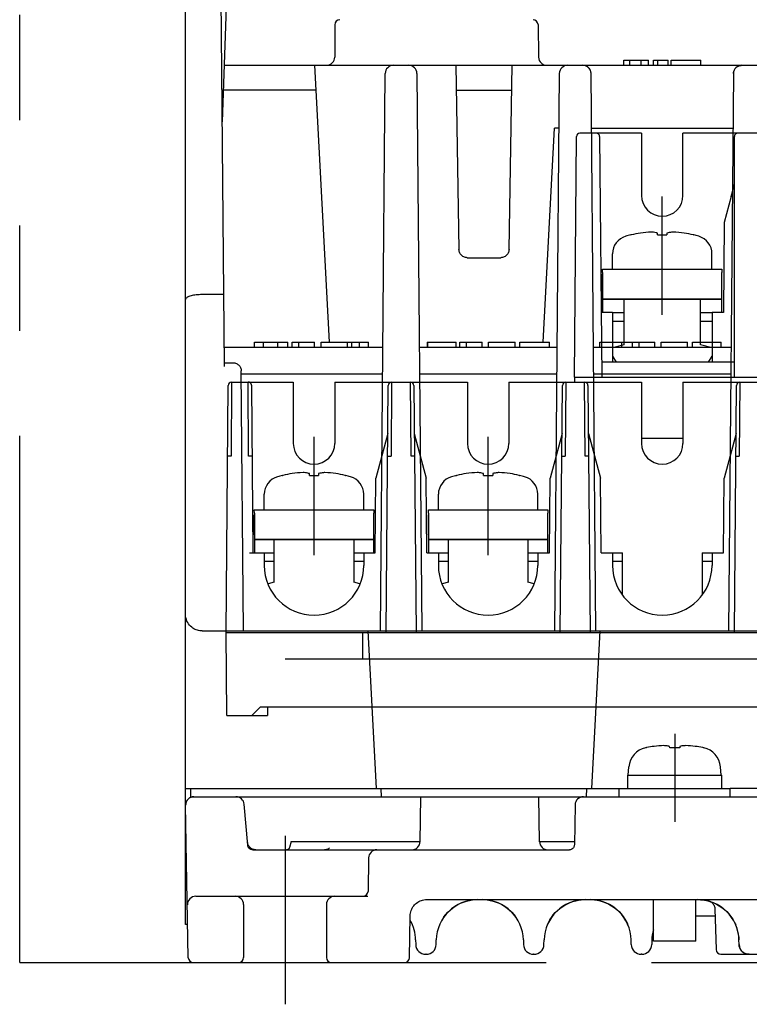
# Model space of a CAD drawing. Header units: millimetres. Extents: x 61 to 724, y -143 to 571.
# Tile 1 of 28: x 255 to 299, y -143 to -84. Entities that reach past the tile are written whole.
import ezdxf

# ---------------------------------------------------------------- set-up
doc = ezdxf.new("R2010")
doc.units = ezdxf.units.MM
doc.linetypes.add('PHANTOMX2', pattern=[127, 63.5, -12.7, 12.7, -12.7, 12.7, -12.7])
for name, color, linetype in [('10', 3, 'CONTINUOUS'), ('12', 7, 'CONTINUOUS'), ('17', 6, 'CONTINUOUS'), ('18', 1, 'PHANTOMX2')]:
    doc.layers.add(name, color=color, linetype=linetype)

msp = doc.modelspace()

# ---------------------------------------------------------------- linework, layer by layer
at = {"layer": '10'}
for p, q in [((266.868, -104.992), (266.555, -69.122)), ((264.514, -138.628), (264.514, -77.428)), ((266.739, -90.244), (267.014, -82.378)), ((273.514, -84.378), (273.514, -86.328)), ((285.771, -84.373), (285.805, -86.337)), ((290.955, -86.828), (290.955, -86.528)), ((290.955, -86.528), (292.436, -86.528)), ((291.301, -86.828), (291.301, -86.528)), ((291.306, -86.828), (291.306, -86.528)), ((291.995, -86.828), (291.995, -86.528)), ((292.436, -86.828), (292.436, -86.528)), ((292.727, -86.828), (292.727, -86.528)), ((292.727, -86.528), (293.625, -86.528)), ((292.996, -86.828), (292.996, -86.528)), ((293.625, -86.828), (293.625, -86.528)), ((293.793, -86.828), (293.793, -86.528)), ((293.793, -86.528), (295.6, -86.528)), ((295.6, -86.828), (295.6, -86.528)), ((266.858, -86.828), (327.014, -86.828)), ((273.19, -103.528), (272.315, -86.828)), ((280.811, -86.828), (281.005, -97.937)), ((284.022, -97.937), (284.216, -86.828)), ((276.264, -120.928), (276.557, -87.324)), ((278.47, -87.324), (278.764, -120.928)), ((287.057, -87.324), (286.764, -120.928)), ((288.97, -87.324), (288.969, -87.284)), ((289.264, -120.928), (288.97, -87.324)), ((297.557, -87.324), (297.264, -120.928)), ((297.557, -87.324), (297.559, -87.285)), ((272.393, -88.328), (266.806, -88.328)), ((280.837, -88.328), (284.19, -88.328)), ((286.088, -103.528), (286.764, -90.628)), ((287.028, -90.628), (286.764, -90.628)), ((288.999, -90.628), (297.528, -90.628)), ((281.505, -98.428), (283.522, -98.428)), ((266.83, -100.652), (265.514, -100.652)), ((266.858, -103.828), (276.413, -103.828)), ((268.668, -103.828), (268.668, -103.528)), ((268.668, -103.528), (270.689, -103.528)), ((269.21, -103.828), (269.21, -103.528)), ((270.085, -103.828), (270.085, -103.528)), ((270.689, -103.828), (270.689, -103.528)), ((270.955, -103.828), (270.955, -103.528)), ((270.955, -103.528), (272.302, -103.528)), ((271.357, -103.828), (271.357, -103.528)), ((272.302, -103.828), (272.302, -103.528)), ((272.686, -103.828), (272.686, -103.528)), ((272.686, -103.528), (274.277, -103.528)), ((274.277, -103.828), (274.277, -103.528)), ((274.28, -103.828), (274.28, -103.528)), ((274.28, -103.528), (275.549, -103.528)), ((274.551, -103.828), (274.551, -103.528)), ((275.007, -103.828), (275.007, -103.528)), ((275.549, -103.828), (275.549, -103.528)), ((278.614, -103.828), (286.913, -103.828)), ((279.087, -103.528), (279.087, -103.828)), ((279.087, -103.528), (280.836, -103.528)), ((279.129, -103.828), (279.129, -103.528)), ((280.836, -103.828), (280.836, -103.528)), ((281.062, -103.828), (281.062, -103.528)), ((281.062, -103.528), (282.409, -103.528)), ((281.465, -103.828), (281.465, -103.528)), ((282.409, -103.828), (282.409, -103.528)), ((282.794, -103.828), (282.794, -103.528)), ((282.794, -103.528), (284.384, -103.528)), ((284.384, -103.828), (284.384, -103.528)), ((284.672, -103.828), (284.672, -103.528)), ((284.672, -103.528), (286.468, -103.528)), ((286.468, -103.828), (286.468, -103.528)), ((289.114, -103.828), (297.413, -103.828)), ((289.503, -103.828), (289.503, -103.528)), ((289.503, -103.528), (292.808, -103.528)), ((290.276, -103.828), (290.276, -103.528)), ((290.818, -103.828), (290.818, -103.528)), ((291.461, -103.828), (291.461, -103.528)), ((291.863, -103.828), (291.863, -103.528)), ((292.808, -103.828), (292.808, -103.528)), ((293.192, -103.828), (293.192, -103.528)), ((293.192, -103.528), (294.783, -103.528)), ((294.783, -103.828), (294.783, -103.528)), ((295.078, -103.828), (295.078, -103.528)), ((295.078, -103.528), (296.82, -103.528)), ((296.82, -103.828), (296.82, -103.528)), ((266.866, -104.763), (267.377, -104.763)), ((268.014, -120.928), (267.877, -105.259)), ((267.878, -105.428), (276.399, -105.428)), ((278.628, -105.428), (286.899, -105.428)), ((289.128, -105.428), (297.399, -105.428)), ((265.514, -120.928), (331.514, -120.928)), ((275.514, -120.928), (276.012, -130.428)), ((289.016, -130.428), (289.514, -120.928)), ((264.514, -130.428), (290.664, -130.428)), ((264.814, -130.428), (264.814, -130.928)), ((276.338, -130.928), (276.312, -130.428)), ((288.69, -130.928), (288.716, -130.428)), ((290.664, -130.428), (297.364, -130.428)), ((290.664, -130.928), (290.664, -130.428)), ((299.664, -130.428), (297.364, -130.428)), ((297.364, -130.928), (297.364, -130.428)), ((264.814, -130.928), (332.214, -130.928)), ((265.022, -130.928), (264.966, -130.931)), ((278.659, -133.637), (278.706, -130.928)), ((285.869, -133.637), (285.821, -130.928)), ((264.683, -140.633), (264.523, -131.437)), ((264.541, -131.292), (264.531, -131.339)), ((264.557, -131.246), (264.541, -131.292)), ((264.579, -131.197), (264.557, -131.246)), ((268.27, -133.854), (268.054, -131.384)), ((288.005, -131.419), (287.963, -133.833)), ((268.569, -134.128), (287.663, -134.128)), ((270.894, -133.628), (270.789, -133.985)), ((270.894, -133.628), (278.659, -133.628)), ((285.869, -133.628), (287.967, -133.628)), ((275.554, -134.619), (275.519, -136.633)), ((265.127, -136.928), (275.513, -136.928)), ((279.063, -137.128), (317.965, -137.128)), ((296.19, -137.259), (296.155, -137.247)), ((296.442, -137.692), (296.506, -140.136)), ((278.019, -140.633), (278.063, -138.11)), ((296.453, -138.128), (295.298, -138.128)), ((297.5, -138.284), (297.514, -138.306)), ((264.648, -138.628), (264.514, -138.628)), ((297.55, -138.367), (297.557, -138.378)), ((297.662, -138.583), (297.692, -138.652)), ((297.717, -138.708), (297.663, -138.585)), ((297.774, -138.87), (297.717, -138.708)), ((297.821, -139.037), (297.774, -138.87)), ((297.856, -139.209), (297.819, -139.029)), ((297.839, -139.124), (297.821, -139.037)), ((297.88, -139.384), (297.855, -139.203)), ((297.88, -139.381), (297.891, -139.562)), ((278.391, -139.562), (278.398, -139.844)), ((279.629, -139.844), (279.636, -139.562)), ((284.891, -139.562), (284.898, -139.844)), ((286.129, -139.844), (286.136, -139.562)), ((291.398, -139.844), (291.391, -139.562)), ((292.636, -139.562), (292.629, -139.844)), ((297.898, -139.844), (297.891, -139.562)), ((279.029, -140.428), (278.998, -140.428)), ((285.529, -140.428), (285.498, -140.428)), ((292.029, -140.428), (291.998, -140.428)), ((296.806, -140.428), (300.221, -140.428)), ((298.498, -140.428), (298.453, -140.426)), ((264.983, -140.928), (277.719, -140.928))]:
    msp.add_line(p, q, dxfattribs=at)
for points in [[(288.553, -86.835), (288.512, -86.83), (288.47, -86.828)], [(288.969, -87.284), (288.964, -87.246), (288.956, -87.208), (288.945, -87.169), (288.93, -87.131), (288.912, -87.093), (288.891, -87.057), (288.867, -87.023), (288.84, -86.991), (288.811, -86.962), (288.779, -86.935), (288.746, -86.91), (288.71, -86.889), (288.673, -86.871), (288.634, -86.855), (288.594, -86.843), (288.553, -86.835)], [(297.559, -87.285), (297.563, -87.247), (297.571, -87.21), (297.582, -87.172), (297.596, -87.133), (297.614, -87.095), (297.635, -87.059), (297.659, -87.025), (297.686, -86.993), (297.715, -86.963), (297.747, -86.936), (297.781, -86.911), (297.817, -86.889), (297.854, -86.871), (297.893, -86.856), (297.933, -86.844), (297.974, -86.835)], [(297.974, -86.835), (298.015, -86.83), (298.057, -86.828)], [(281.505, -98.428), (281.45, -98.425), (281.395, -98.416), (281.342, -98.4), (281.29, -98.379), (281.242, -98.353), (281.196, -98.321), (281.155, -98.285), (281.117, -98.244), (281.085, -98.199), (281.057, -98.15), (281.035, -98.1), (281.019, -98.046), (281.009, -97.992), (281.005, -97.937)], [(284.022, -97.937), (284.018, -97.992), (284.008, -98.046), (283.992, -98.1), (283.97, -98.15), (283.943, -98.199), (283.91, -98.244), (283.873, -98.285), (283.831, -98.321), (283.786, -98.353), (283.737, -98.379), (283.686, -98.4), (283.632, -98.416), (283.578, -98.425), (283.522, -98.428)], [(265.514, -100.652), (265.424, -100.653), (265.334, -100.657), (265.246, -100.663), (265.16, -100.671), (265.077, -100.682), (264.997, -100.695), (264.921, -100.709), (264.849, -100.726), (264.783, -100.745), (264.723, -100.766), (264.67, -100.789), (264.623, -100.813), (264.584, -100.838), (264.554, -100.864), (264.532, -100.891), (264.518, -100.918), (264.514, -100.946)], [(267.377, -104.763), (267.429, -104.766), (267.481, -104.774), (267.531, -104.787), (267.58, -104.806), (267.626, -104.829), (267.67, -104.858), (267.71, -104.89), (267.747, -104.927), (267.78, -104.967), (267.808, -105.01), (267.832, -105.057), (267.851, -105.105), (267.865, -105.155), (267.874, -105.206), (267.877, -105.259)], [(265.514, -120.928), (265.444, -120.925), (265.374, -120.918), (265.303, -120.906), (265.233, -120.888), (265.162, -120.864), (265.092, -120.835), (265.022, -120.799), (264.953, -120.756), (264.886, -120.706), (264.82, -120.648), (264.758, -120.582), (264.699, -120.508), (264.647, -120.427), (264.601, -120.337), (264.564, -120.241), (264.536, -120.14), (264.519, -120.035), (264.514, -119.928)], [(264.966, -130.931), (264.911, -130.941), (264.857, -130.956), (264.806, -130.977), (264.758, -131.003), (264.714, -131.034), (264.674, -131.07), (264.638, -131.109), (264.606, -131.151), (264.579, -131.197)], [(264.531, -131.339), (264.524, -131.387), (264.523, -131.437)], [(268.751, -134.128), (268.703, -134.126), (268.656, -134.119), (268.609, -134.107), (268.563, -134.091), (268.517, -134.07), (268.473, -134.043), (268.431, -134.012), (268.392, -133.975), (268.356, -133.934), (268.325, -133.888), (268.298, -133.839), (268.277, -133.785), (268.262, -133.729), (268.254, -133.672)], [(268.569, -134.128), (268.531, -134.126), (268.493, -134.118), (268.458, -134.107), (268.426, -134.092), (268.4, -134.076), (268.378, -134.06), (268.36, -134.044), (268.345, -134.028), (268.333, -134.014), (268.323, -134), (268.314, -133.987), (268.307, -133.974), (268.301, -133.963), (268.296, -133.952), (268.291, -133.943), (268.288, -133.934), (268.285, -133.925), (268.282, -133.917), (268.28, -133.91), (268.278, -133.904), (268.277, -133.897), (268.275, -133.892), (268.274, -133.886), (268.273, -133.882), (268.273, -133.877), (268.272, -133.873), (268.271, -133.869), (268.271, -133.866), (268.271, -133.863), (268.27, -133.86), (268.27, -133.857), (268.27, -133.854)], [(270.788, -133.985), (270.785, -133.996), (270.774, -134.021), (270.759, -134.044), (270.742, -134.065), (270.722, -134.084), (270.7, -134.099), (270.676, -134.112), (270.65, -134.121), (270.624, -134.126), (270.597, -134.128)], [(273.041, -134.108), (273.013, -134.116), (272.98, -134.122), (272.944, -134.126), (272.903, -134.128)], [(273.041, -134.108), (273.081, -134.092), (273.121, -134.071), (273.16, -134.044), (273.199, -134.012)], [(287.963, -133.833), (287.96, -133.87), (287.953, -133.905), (287.941, -133.94), (287.926, -133.973), (287.906, -134.004), (287.883, -134.032), (287.856, -134.057), (287.827, -134.079), (287.795, -134.097), (287.762, -134.111), (287.73, -134.12), (287.698, -134.126), (287.663, -134.128)], [(278.063, -138.11), (278.068, -138.028), (278.079, -137.948), (278.097, -137.868), (278.121, -137.791), (278.152, -137.715), (278.188, -137.643), (278.231, -137.573), (278.278, -137.508), (278.331, -137.446), (278.389, -137.389), (278.451, -137.337), (278.518, -137.29), (278.587, -137.248), (278.66, -137.212), (278.736, -137.183), (278.814, -137.159), (278.895, -137.142), (278.978, -137.131), (279.063, -137.128)], [(280.074, -138.214), (280.101, -138.175), (280.216, -138.026), (280.342, -137.887), (280.477, -137.757), (280.622, -137.638), (280.775, -137.53), (280.937, -137.434), (281.106, -137.35), (281.28, -137.279), (281.458, -137.221), (281.636, -137.178), (281.813, -137.149), (281.986, -137.132), (282.117, -137.128)], [(282.409, -137.128), (282.542, -137.132), (282.715, -137.149), (282.893, -137.179), (283.072, -137.222), (283.249, -137.279), (283.423, -137.35), (283.592, -137.435), (283.753, -137.531), (283.907, -137.639), (284.051, -137.758), (284.186, -137.887), (284.312, -138.027), (284.405, -138.145)], [(286.381, -138.547), (286.396, -138.516), (286.484, -138.355), (286.583, -138.2), (286.693, -138.054), (286.814, -137.915), (286.945, -137.786), (287.085, -137.667), (287.233, -137.558), (287.388, -137.461), (287.549, -137.376), (287.713, -137.304), (287.879, -137.245), (288.044, -137.199), (288.207, -137.165), (288.365, -137.143), (288.514, -137.131), (288.621, -137.128)], [(288.906, -137.128), (289.022, -137.131), (289.18, -137.145), (289.346, -137.17), (289.518, -137.208), (289.693, -137.26), (289.867, -137.326), (290.038, -137.406), (290.205, -137.5), (290.364, -137.607), (290.515, -137.726), (290.656, -137.856), (290.787, -137.997), (290.906, -138.147), (291.014, -138.306), (291.109, -138.473), (291.179, -138.618)], [(295.406, -137.128), (295.522, -137.131), (295.68, -137.145), (295.846, -137.17), (296.018, -137.208), (296.193, -137.26), (296.367, -137.326), (296.538, -137.406), (296.705, -137.5), (296.864, -137.607), (297.015, -137.726), (297.156, -137.856), (297.287, -137.997), (297.406, -138.147), (297.514, -138.306), (297.609, -138.473), (297.679, -138.618)], [(295.565, -137.135), (295.672, -137.144), (295.812, -137.164), (295.954, -137.192), (296.08, -137.225)], [(296.155, -137.247), (296.119, -137.236), (296.094, -137.229), (296.08, -137.224)], [(296.08, -137.224), (296.131, -137.242), (296.18, -137.265), (296.226, -137.293), (296.268, -137.326), (296.307, -137.364), (296.342, -137.405), (296.372, -137.45), (296.397, -137.497), (296.417, -137.548), (296.431, -137.6), (296.439, -137.653), (296.442, -137.692)], [(297.307, -138.021), (297.351, -138.075), (297.384, -138.118)], [(297.401, -138.14), (297.433, -138.185), (297.465, -138.231), (297.478, -138.251)], [(297.514, -138.306), (297.529, -138.331), (297.542, -138.352), (297.55, -138.367)], [(278.058, -138.384), (278.109, -138.473), (278.182, -138.626)], [(297.91, -139.945), (297.902, -139.894), (297.898, -139.844)], [(298.453, -140.426), (298.408, -140.421), (298.363, -140.412), (298.317, -140.4), (298.271, -140.383), (298.226, -140.363), (298.181, -140.337), (298.136, -140.306), (298.093, -140.27), (298.053, -140.23), (298.017, -140.186), (297.986, -140.14), (297.959, -140.092), (297.938, -140.043), (297.922, -139.995), (297.91, -139.945)]]:
    msp.add_lwpolyline(points, dxfattribs=at)
for centre, radius, start, end in [((273.814, -84.378), 0.3, 90, 180), ((285.471, -84.378), 0.3, 1, 90), ((273.014, -86.328), 0.5, 270, 0), ((286.305, -86.328), 0.5, 181, 270), ((277.057, -87.328), 0.5, 90, 179.5), ((277.97, -87.328), 0.5, 0.5, 90), ((287.557, -87.328), 0.5, 90, 179.5), ((288.47, -87.328), 0.5, 0.5, 90), ((298.057, -87.328), 0.5, 90, 179.5), ((265.022, -131.428), 0.5, 90, 181), ((267.556, -131.428), 0.5, 5, 90), ((288.505, -131.428), 0.5, 90, 179), ((276.054, -134.628), 0.5, 90, 179), ((278.159, -133.628), 0.5, 270, 359), ((286.368, -133.628), 0.5, 181, 270), ((265.127, -137.428), 0.5, 90, 181), ((275.219, -136.628), 0.3, 270, 359), ((282.135, -139.628), 2.5, 90.43404, 178.5), ((282.392, -139.628), 2.5, 1.5, 89.61746), ((288.635, -139.628), 2.5, 90.32398, 178.5), ((288.892, -139.628), 2.5, 1.5, 89.66526), ((295.392, -139.628), 2.5, 1.5, 89.66526), ((275.892, -139.628), 2.5, 1.5, 29.87523), ((297.124, -138.628), 0.5, 30, 34.41068), ((295.135, -139.628), 2.5, 164.32023, 178.5), ((278.998, -139.828), 0.6, 181.5, 270), ((279.029, -139.828), 0.6, 270, 358.5), ((285.498, -139.828), 0.6, 181.5, 270), ((285.529, -139.828), 0.6, 270, 358.5), ((291.998, -139.828), 0.6, 181.5, 270), ((292.029, -139.828), 0.6, 270, 358.5), ((298.498, -139.828), 0.6, 181.5, 270), ((264.983, -140.628), 0.3, 181, 270), ((277.719, -140.628), 0.3, 270, 359), ((296.806, -140.128), 0.3, 181.5, 270)]:
    msp.add_arc(centre, radius, start, end, dxfattribs=at)
at = {"layer": '12'}
for p, q in [((270.514, -133.285), (270.514, -143.443)), ((268.014, -137.428), (268.014, -140.628)), ((273.014, -137.428), (273.014, -140.628))]:
    msp.add_line(p, q, dxfattribs=at)
for centre, radius, start, end in [((267.514, -137.428), 0.5, 0, 90), ((273.514, -137.428), 0.5, 90, 180), ((267.714, -140.628), 0.3, 270, 0), ((273.314, -140.628), 0.3, 180, 270)]:
    msp.add_arc(centre, radius, start, end, dxfattribs=at)
at = {"layer": '17'}
for p, q in [((287.964, -105.627), (288.09, -91.125)), ((292.014, -90.927), (288.29, -90.927)), ((289.487, -91.125), (289.614, -105.627)), ((292.014, -90.927), (292.014, -94.677)), ((294.514, -94.677), (294.514, -90.927)), ((302.514, -90.927), (294.514, -90.927)), ((297.614, -105.627), (297.614, -91.127)), ((293.264, -101.867), (293.264, -94.73)), ((297.414, -94.743), (296.995, -96.306)), ((296.995, -96.306), (296.948, -101.727)), ((291.363, -97.057), (291.384, -97.057)), ((292.983, -97.057), (292.983, -96.942)), ((292.983, -97.057), (293.543, -97.057)), ((292.983, -97.057), (293.263, -97.057)), ((293.543, -96.942), (293.543, -97.057)), ((295.142, -97.057), (295.163, -97.057)), ((290.263, -99.128), (290.263, -98.195)), ((296.263, -99.128), (296.263, -98.195)), ((289.664, -99.328), (289.663, -99.128)), ((289.663, -99.128), (296.863, -99.128)), ((296.863, -99.128), (296.864, -99.328)), ((289.662, -100.628), (289.662, -99.428)), ((289.664, -99.328), (289.664, -100.928)), ((296.864, -100.928), (296.864, -99.328)), ((289.664, -100.928), (289.664, -101.728)), ((289.664, -100.928), (296.864, -100.928)), ((296.864, -100.928), (289.664, -100.928)), ((290.964, -103.673), (290.964, -100.928)), ((295.564, -103.673), (295.564, -100.928)), ((296.864, -101.728), (296.864, -100.928)), ((290.264, -101.727), (289.58, -101.727)), ((290.264, -101.727), (290.264, -104.727)), ((290.264, -101.728), (290.964, -101.728)), ((290.964, -101.736), (290.954, -101.727)), ((295.573, -101.727), (295.564, -101.736)), ((295.564, -101.728), (296.264, -101.728)), ((296.264, -101.727), (296.264, -104.727)), ((296.948, -101.727), (296.264, -101.727)), ((290.264, -102.247), (290.964, -102.247)), ((295.564, -102.247), (296.264, -102.247)), ((290.964, -103.673), (290.264, -103.861)), ((296.264, -103.861), (295.564, -103.673)), ((290.264, -104.361), (290.475, -104.727)), ((296.052, -104.727), (296.264, -104.361)), ((297.614, -104.727), (289.606, -104.727)), ((287.964, -105.627), (287.966, -105.928)), ((287.964, -105.627), (330.064, -105.627)), ((266.964, -121.028), (267.094, -106.126)), ((267.294, -105.928), (267.257, -110.389)), ((267.294, -105.928), (271.014, -105.928)), ((268.321, -110.389), (268.284, -105.928)), ((268.484, -106.131), (268.572, -116.228)), ((271.014, -105.928), (271.014, -109.628)), ((273.514, -105.928), (273.514, -109.628)), ((273.514, -105.928), (281.514, -105.928)), ((276.614, -121.028), (276.744, -106.126)), ((276.944, -105.928), (276.907, -110.389)), ((278.121, -110.389), (278.084, -105.928)), ((278.284, -106.126), (278.414, -121.028)), ((281.514, -105.928), (281.514, -109.628)), ((284.014, -105.928), (284.014, -109.628)), ((284.014, -105.928), (292.014, -105.928)), ((287.114, -121.028), (287.244, -106.126)), ((287.444, -105.928), (287.407, -110.389)), ((288.621, -110.389), (288.584, -105.928)), ((288.784, -106.126), (288.914, -121.028)), ((292.014, -105.928), (292.014, -109.628)), ((294.514, -105.928), (302.514, -105.928)), ((294.514, -105.928), (294.514, -109.628)), ((297.614, -121.028), (297.744, -106.126)), ((297.944, -105.928), (297.907, -110.389)), ((272.264, -116.367), (272.264, -109.23)), ((276.718, -109.028), (275.995, -111.728)), ((278.309, -109.028), (279.033, -111.728)), ((282.764, -116.367), (282.764, -109.23)), ((287.218, -109.028), (286.495, -111.728)), ((288.809, -109.028), (289.533, -111.728)), ((297.718, -109.028), (296.995, -111.728)), ((294.514, -109.327), (292.014, -109.327)), ((270.363, -111.557), (270.384, -111.557)), ((271.983, -111.557), (271.983, -111.442)), ((271.983, -111.557), (272.543, -111.557)), ((271.983, -111.557), (272.263, -111.557)), ((272.543, -111.442), (272.543, -111.557)), ((274.142, -111.557), (274.163, -111.557)), ((280.863, -111.557), (280.884, -111.557)), ((282.483, -111.557), (282.483, -111.442)), ((282.483, -111.557), (283.043, -111.557)), ((282.483, -111.557), (282.763, -111.557)), ((283.043, -111.442), (283.043, -111.557)), ((284.642, -111.557), (284.663, -111.557)), ((275.956, -116.228), (275.995, -111.728)), ((279.072, -116.228), (279.033, -111.728)), ((286.456, -116.228), (286.495, -111.728)), ((289.572, -116.228), (289.533, -111.728)), ((296.956, -116.228), (296.995, -111.728)), ((269.263, -113.628), (269.263, -112.695)), ((275.263, -113.628), (275.263, -112.695)), ((279.763, -113.628), (279.763, -112.695)), ((285.763, -113.628), (285.763, -112.695)), ((268.662, -115.128), (268.662, -113.928)), ((268.664, -113.828), (268.663, -113.628)), ((268.663, -113.628), (275.863, -113.628)), ((268.664, -113.828), (268.664, -115.428)), ((275.863, -113.628), (275.864, -113.828)), ((275.864, -115.428), (275.864, -113.828)), ((279.162, -115.128), (279.162, -113.928)), ((279.164, -113.828), (279.163, -113.628)), ((279.163, -113.628), (286.363, -113.628)), ((279.164, -113.828), (279.164, -115.428)), ((286.363, -113.628), (286.364, -113.828)), ((286.364, -115.428), (286.364, -113.828)), ((268.664, -115.428), (268.664, -116.228)), ((268.664, -115.428), (275.864, -115.428)), ((275.864, -115.428), (268.664, -115.428)), ((269.864, -118), (269.864, -115.428)), ((274.664, -115.428), (274.664, -118)), ((275.864, -116.228), (275.864, -115.428)), ((279.164, -115.428), (279.164, -116.228)), ((279.164, -115.428), (286.364, -115.428)), ((286.364, -115.428), (279.164, -115.428)), ((280.364, -118), (280.364, -115.428)), ((285.164, -115.428), (285.164, -118)), ((286.364, -116.228), (286.364, -115.428)), ((268.372, -116.228), (269.864, -116.228)), ((269.264, -116.228), (269.264, -116.978)), ((274.664, -116.228), (275.956, -116.228)), ((275.264, -116.228), (275.264, -116.98)), ((279.072, -116.228), (280.364, -116.228)), ((279.764, -116.228), (279.764, -116.978)), ((285.164, -116.228), (286.456, -116.228)), ((285.764, -116.228), (285.764, -116.98)), ((289.572, -116.228), (290.864, -116.228)), ((290.264, -116.228), (290.264, -116.978)), ((290.864, -118.778), (290.864, -116.228)), ((295.664, -116.228), (296.956, -116.228)), ((295.664, -116.228), (295.664, -118.778)), ((296.264, -116.228), (296.264, -116.979)), ((269.864, -116.748), (269.264, -116.748)), ((275.264, -116.748), (274.664, -116.748)), ((280.364, -116.748), (279.764, -116.748)), ((285.764, -116.748), (285.164, -116.748)), ((290.864, -116.748), (290.264, -116.748)), ((296.264, -116.748), (295.664, -116.748)), ((269.864, -118), (269.497, -118.098)), ((275.03, -118.098), (274.664, -118)), ((280.364, -118), (279.997, -118.098)), ((285.53, -118.098), (285.164, -118)), ((267.007, -126.028), (266.964, -121.028)), ((266.964, -121.028), (330.064, -121.028)), ((275.217, -122.628), (275.213, -121.028)), ((326.514, -122.628), (270.514, -122.628)), ((268.507, -126.028), (269.007, -125.528)), ((318.264, -125.528), (269.007, -125.528)), ((269.464, -125.528), (269.464, -126.028)), ((267.007, -126.028), (269.464, -126.028)), ((294.014, -127.145), (294.014, -132.449)), ((292.284, -127.972), (292.258, -127.972)), ((293.713, -127.972), (293.703, -127.89)), ((294.315, -127.972), (293.713, -127.972)), ((294.324, -127.89), (294.315, -127.972)), ((295.769, -127.972), (295.743, -127.972)), ((291.214, -129.628), (291.258, -129.125)), ((296.814, -129.628), (296.77, -129.125)), ((291.164, -129.628), (296.864, -129.628)), ((291.164, -129.628), (291.164, -130.428)), ((296.864, -130.428), (296.864, -129.628)), ((290.664, -130.428), (297.364, -130.428)), ((290.664, -130.928), (290.664, -130.428)), ((297.364, -130.928), (297.364, -130.428)), ((290.664, -130.928), (297.364, -130.928)), ((292.73, -139.628), (292.73, -137.128)), ((295.298, -139.628), (295.298, -137.128)), ((295.298, -139.628), (292.73, -139.628))]:
    msp.add_line(p, q, dxfattribs=at)
for centre, radius, start, end in [((288.29, -91.127), 0.2, 90, 179.5), ((289.287, -91.127), 0.2, 0.5, 90), ((297.814, -91.127), 0.2, 90, 180), ((293.264, -94.677), 1.25, 180, 0), ((291.363, -98.195), 1.1, 105.98361, 180), ((293.263, -104.828), 8, 103.73903, 105.98361), ((293.263, -104.828), 7.995, 99.4977, 103.59462), ((292.813, -102.866), 5.987, 92.01704, 98.35224), ((293.713, -102.862), 5.983, 81.64459, 87.98217), ((293.263, -104.828), 7.995, 76.40538, 80.5023), ((293.263, -104.828), 8, 74.01639, 76.26097), ((295.163, -98.195), 1.1, 0, 74.01639), ((267.294, -106.128), 0.2, 90, 179.51645), ((268.284, -106.128), 0.2, 47.0187, 90.00001), ((276.944, -106.128), 0.2, 90, 179.49992), ((278.084, -106.128), 0.2, 0.49592, 90), ((287.444, -106.128), 0.2, 90, 179.50408), ((288.584, -106.128), 0.2, 0.49178, 90), ((297.943, -106.128), 0.2, 89.73308, 179.48159), ((272.264, -109.628), 1.25, 180, 0), ((282.764, -109.628), 1.25, 180, 0), ((293.264, -109.628), 1.25, 180, 0), ((268.508, -131.578), 21.19, 90.28127, 90.50617), ((278.295, -129.641), 19.253, 90.18619, 90.5177), ((288.808, -131.578), 21.19, 90.28127, 90.50617), ((272.263, -119.328), 8, 103.73903, 105.98361), ((272.263, -119.328), 7.995, 99.4977, 103.59462), ((271.813, -117.366), 5.987, 92.01704, 98.35224), ((272.713, -117.362), 5.983, 81.64459, 87.98217), ((272.263, -119.328), 7.995, 76.40538, 80.5023), ((272.263, -119.328), 8, 74.01639, 76.26097), ((282.763, -119.328), 8, 103.73903, 105.98361), ((282.763, -119.328), 7.995, 99.4977, 103.59462), ((282.313, -117.366), 5.987, 92.01704, 98.35224), ((283.213, -117.362), 5.983, 81.64459, 87.98217), ((282.763, -119.328), 7.995, 76.40538, 80.5023), ((282.763, -119.328), 8, 74.01639, 76.26097), ((270.363, -112.695), 1.1, 105.98361, 180), ((274.163, -112.695), 1.1, 0, 74.01639), ((280.863, -112.695), 1.1, 105.98361, 180), ((284.663, -112.695), 1.1, 0, 74.01639), ((272.264, -116.978), 3, 180, 0), ((282.764, -116.978), 3, 180, 0), ((293.264, -116.978), 3, 180, 0), ((292.553, -129.238), 1.3, 103.09246, 175), ((292.584, -129.285), 1.346, 100.72767, 102.84026), ((294.013, -136.832), 9.027, 97.91124, 100.72758), ((293.563, -134.568), 6.724, 91.7502, 96.76701), ((294.464, -134.568), 6.724, 83.23299, 88.2498), ((294.014, -136.832), 9.027, 79.27242, 82.08876), ((295.444, -129.285), 1.346, 77.15974, 79.27233), ((295.475, -129.238), 1.3, 5, 76.90754)]:
    msp.add_arc(centre, radius, start, end, dxfattribs=at)
msp.add_ellipse((297.414, -94.742), major_axis=(0.2, 0.746), ratio=0.000585, start_param=-1.572978, end_param=-0.002182, dxfattribs=at)
for points, knots in [([(292.983, -96.942), (292.952, -96.934), (292.826, -96.906), (292.698, -96.888), (292.603, -96.883)], [0, 0, 0, 0, 0.252408, 1, 1, 1, 1]), ([(293.923, -96.883), (293.891, -96.885), (293.764, -96.895), (293.637, -96.919), (293.543, -96.942)], [0, 0, 0, 0, 0.248275, 1, 1, 1, 1]), ([(268.42, -105.981), (268.427, -105.988), (268.441, -106.002), (268.46, -106.032), (268.474, -106.065), (268.483, -106.099), (268.484, -106.12), (268.484, -106.131)], [0, 0, 0, 0, 0.162279, 0.36573, 0.630524, 0.799732, 1, 1, 1, 1]), ([(267.257, -110.389), (267.231, -110.388), (267.194, -110.388), (267.147, -110.388), (267.117, -110.388), (267.095, -110.388), (267.081, -110.388), (267.072, -110.388), (267.066, -110.388), (267.061, -110.388), (267.059, -110.389), (267.057, -110.388), (267.057, -110.389)], [0, 0, 0, 0, 0.382393, 0.555074, 0.706428, 0.830964, 0.881639, 0.923779, 0.956864, 0.980684, 0.995099, 1, 1, 1, 1]), ([(268.521, -110.389), (268.521, -110.388), (268.52, -110.389), (268.519, -110.388), (268.516, -110.388), (268.511, -110.388), (268.502, -110.388), (268.488, -110.388), (268.471, -110.388), (268.443, -110.388), (268.42, -110.388), (268.404, -110.388)], [0, 0, 0, 0, 0.004532, 0.017704, 0.039452, 0.069659, 0.154938, 0.272037, 0.418348, 0.591081, 1, 1, 1, 1]), ([(276.707, -110.389), (276.707, -110.388), (276.709, -110.389), (276.711, -110.388), (276.716, -110.388), (276.722, -110.388), (276.731, -110.388), (276.745, -110.388), (276.767, -110.388), (276.797, -110.388), (276.844, -110.388), (276.881, -110.388), (276.907, -110.389)], [0, 0, 0, 0, 0.004919, 0.019366, 0.043197, 0.076233, 0.118236, 0.168727, 0.293001, 0.444449, 0.617376, 1, 1, 1, 1]), ([(278.321, -110.389), (278.321, -110.388), (278.318, -110.389), (278.314, -110.388), (278.306, -110.388), (278.296, -110.388), (278.284, -110.388), (278.262, -110.388), (278.245, -110.388), (278.232, -110.388)], [0, 0, 0, 0, 0.017292, 0.067986, 0.151291, 0.266131, 0.410785, 0.583353, 1, 1, 1, 1]), ([(287.207, -110.389), (287.207, -110.388), (287.209, -110.389), (287.211, -110.388), (287.216, -110.388), (287.222, -110.388), (287.231, -110.388), (287.245, -110.388), (287.267, -110.388), (287.297, -110.388), (287.344, -110.388), (287.381, -110.388), (287.407, -110.389)], [0, 0, 0, 0, 0.004919, 0.019367, 0.043198, 0.076235, 0.118238, 0.168729, 0.293003, 0.444452, 0.617378, 1, 1, 1, 1]), ([(288.821, -110.389), (288.821, -110.388), (288.82, -110.389), (288.819, -110.388), (288.816, -110.388), (288.811, -110.388), (288.801, -110.388), (288.788, -110.388), (288.771, -110.388), (288.743, -110.388), (288.72, -110.388), (288.704, -110.388)], [0, 0, 0, 0, 0.004532, 0.017704, 0.039452, 0.069659, 0.154938, 0.272037, 0.418348, 0.591081, 1, 1, 1, 1]), ([(297.707, -110.389), (297.707, -110.388), (297.709, -110.389), (297.711, -110.388), (297.716, -110.388), (297.722, -110.388), (297.731, -110.388), (297.745, -110.388), (297.767, -110.388), (297.797, -110.388), (297.844, -110.388), (297.881, -110.388), (297.907, -110.389)], [0, 0, 0, 0, 0.004967, 0.019456, 0.043321, 0.076385, 0.118407, 0.168909, 0.293186, 0.444614, 0.6175, 1, 1, 1, 1]), ([(271.983, -111.442), (271.952, -111.434), (271.826, -111.406), (271.698, -111.388), (271.603, -111.383)], [0, 0, 0, 0, 0.252408, 1, 1, 1, 1]), ([(272.923, -111.383), (272.891, -111.385), (272.764, -111.395), (272.637, -111.419), (272.543, -111.442)], [0, 0, 0, 0, 0.248275, 1, 1, 1, 1]), ([(282.483, -111.442), (282.452, -111.434), (282.326, -111.406), (282.198, -111.388), (282.103, -111.383)], [0, 0, 0, 0, 0.252408, 1, 1, 1, 1]), ([(283.423, -111.383), (283.391, -111.385), (283.264, -111.395), (283.137, -111.419), (283.043, -111.442)], [0, 0, 0, 0, 0.248275, 1, 1, 1, 1]), ([(293.703, -127.89), (293.674, -127.884), (293.56, -127.864), (293.444, -127.851), (293.358, -127.846)], [0, 0, 0, 0, 0.253029, 1, 1, 1, 1]), ([(294.67, -127.846), (294.641, -127.848), (294.525, -127.856), (294.41, -127.873), (294.324, -127.89)], [0, 0, 0, 0, 0.24737, 1, 1, 1, 1])]:
    msp.add_open_spline(points, degree=3, knots=knots, dxfattribs=at)
at = {"layer": '18', "ltscale": 0.5}
for q in [(254.514, -50.428), (342.514, -140.928)]:
    msp.add_line((254.514, -140.928), q, dxfattribs=at)

doc.saveas('drawing.dxf')
